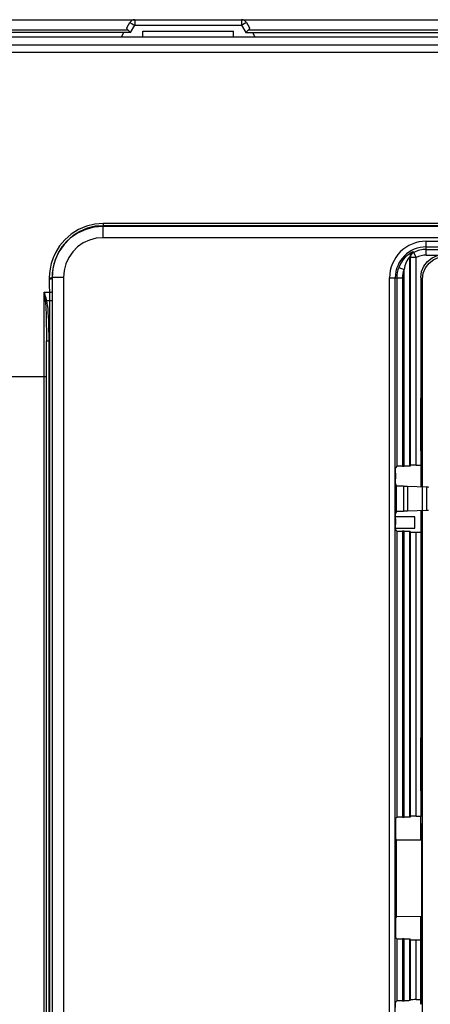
# Model space of a CAD drawing. Extents: x 27 to 410, y 32 to 287.
# Tile 11 of 30: x 79 to 92, y 212 to 243. Entities that reach past the tile are written whole.
import ezdxf

# ---------------------------------------------------------------- set-up
doc = ezdxf.new("R2010")
doc.units = 0
doc.header["$LTSCALE"] = 23.1
doc.layers.get('0').update_dxf_attribs({"linetype": 'CONTINUOUS'})

msp = doc.modelspace()

# ---------------------------------------------------------------- linework, layer by layer
at = {"color": 7, "linetype": 'CONTINUOUS'}
for p, q in [((63.257, 242.561), (105.737, 242.561)), ((82.829, 242.561), (82.829, 242.387)), ((86.165, 242.561), (86.165, 242.387)), ((62.243, 242.242), (82.611, 242.242)), ((82.591, 242.326), (82.676, 242.473)), ((82.696, 242.156), (82.829, 242.387)), ((82.829, 242.387), (86.165, 242.387)), ((86.165, 242.387), (86.298, 242.156)), ((86.318, 242.473), (86.403, 242.326)), ((86.383, 242.242), (106.752, 242.242)), ((55.823, 242.03), (113.171, 242.03)), ((58.487, 242.021), (110.507, 242.021)), ((82.696, 242.156), (62.197, 242.156)), ((82.42, 242.03), (82.493, 242.156)), ((83.078, 242.03), (83.081, 242.207)), ((83.081, 242.207), (85.913, 242.207)), ((85.916, 242.03), (85.913, 242.207)), ((86.298, 242.156), (106.797, 242.156)), ((86.501, 242.156), (86.574, 242.03)), ((110.25, 241.764), (58.744, 241.764)), ((110.25, 241.537), (58.744, 241.537)), ((81.842, 236.187), (81.842, 236.122)), ((110.627, 236.187), (81.842, 236.187)), ((81.842, 236.101), (81.842, 236.122)), ((110.627, 236.122), (81.842, 236.122)), ((81.842, 235.747), (81.842, 236.101)), ((112.306, 236.101), (81.842, 236.101)), ((112.306, 235.747), (81.842, 235.747)), ((91.931, 235.201), (91.931, 235.637)), ((91.931, 235.637), (112.286, 235.637)), ((91.931, 235.46), (112.286, 235.46)), ((91.538, 235.286), (91.507, 235.302)), ((91.616, 235.128), (91.538, 235.286)), ((91.931, 235.378), (96.548, 235.378)), ((91.931, 235.201), (92.361, 235.201)), ((91.412, 228.606), (91.412, 235.145)), ((91.439, 228.634), (91.439, 235.128)), ((91.616, 235.128), (91.439, 235.128)), ((91.616, 228.637), (91.616, 235.128)), ((91.069, 234.818), (91.235, 234.755)), ((91.235, 228.603), (91.235, 234.755)), ((80.161, 234.491), (80.161, 234.457)), ((80.249, 234.507), (80.249, 234.472)), ((80.249, 234.506), (80.249, 234.506)), ((80.603, 234.506), (80.249, 234.506)), ((80.603, 234.506), (80.603, 163.426)), ((90.784, 203.253), (90.784, 234.49)), ((90.784, 234.49), (91.186, 234.49)), ((90.961, 203.253), (90.961, 234.49)), ((91.009, 234.49), (91.009, 228.6)), ((91.186, 234.49), (91.186, 228.603)), ((91.755, 234.507), (91.755, 227.962)), ((91.755, 234.507), (91.811, 234.451)), ((91.811, 204.12), (91.811, 234.451)), ((80.001, 192.293), (80.001, 234.041)), ((80.001, 234.041), (80.166, 234.041)), ((80.036, 233.77), (80.071, 233.778)), ((80.071, 233.778), (80.169, 233.778)), ((80.169, 233.778), (80.169, 192.293)), ((80.169, 233.778), (80.256, 233.778)), ((80.256, 233.778), (80.256, 192.293)), ((80.072, 192.293), (80.072, 232.527)), ((80.072, 232.527), (80.143, 232.527)), ((80.143, 232.527), (80.143, 192.293)), ((58.236, 231.41), (80.072, 231.41)), ((91.76, 229.079), (91.76, 230.733)), ((91.76, 230.733), (91.776, 230.731)), ((91.776, 229.079), (91.776, 230.732)), ((91.776, 229.08), (91.76, 229.079)), ((90.973, 228.39), (90.973, 228.211)), ((91.009, 228.6), (90.976, 228.567)), ((91.186, 228.603), (91.235, 228.603)), ((91.439, 228.634), (91.412, 228.606)), ((91.616, 228.637), (91.755, 228.637)), ((90.976, 228.034), (91.004, 227.978)), ((91.004, 227.196), (91.004, 227.978)), ((91.221, 227.978), (91.004, 227.978)), ((91.221, 227.978), (91.221, 227.196)), ((91.346, 227.976), (91.346, 227.198)), ((91.346, 227.976), (91.95, 227.955)), ((91.95, 227.219), (91.95, 227.955)), ((91.004, 227.196), (90.976, 227.14)), ((91.004, 227.196), (91.221, 227.196)), ((91.95, 227.219), (91.346, 227.198)), ((91.755, 227.212), (91.755, 217.656)), ((91.577, 227.021), (90.973, 227.021)), ((90.973, 226.963), (90.973, 226.784)), ((91.577, 226.667), (91.577, 227.021)), ((90.974, 226.667), (91.577, 226.667)), ((90.976, 226.607), (91.009, 226.574)), ((91.009, 226.574), (91.009, 217.626)), ((91.186, 226.571), (91.186, 217.629)), ((91.235, 226.571), (91.186, 226.571)), ((91.235, 217.629), (91.235, 226.571)), ((91.412, 217.632), (91.412, 226.568)), ((91.439, 226.54), (91.412, 226.568)), ((91.439, 217.66), (91.439, 226.54)), ((91.616, 217.663), (91.616, 226.537)), ((91.616, 226.537), (91.755, 226.537)), ((91.76, 218.459), (91.76, 220.113)), ((91.76, 220.113), (91.776, 220.111)), ((91.776, 218.459), (91.776, 220.112)), ((91.776, 218.46), (91.76, 218.459)), ((91.009, 217.626), (90.982, 217.599)), ((91.186, 217.629), (91.235, 217.629)), ((91.439, 217.66), (91.412, 217.632)), ((91.616, 217.663), (91.755, 217.663)), ((91.765, 217.656), (91.755, 217.656)), ((91.76, 217.451), (91.76, 217.651)), ((91.765, 217.647), (91.76, 217.651)), ((91.765, 217.179), (91.765, 217.656)), ((90.979, 217.138), (90.979, 217.422)), ((91.765, 217.456), (91.754, 217.445)), ((91.754, 217.445), (91.765, 217.455)), ((91.754, 217.445), (91.754, 216.921)), ((91.762, 217.437), (91.754, 217.445)), ((91.762, 217.437), (91.765, 217.439)), ((91.762, 217.437), (91.762, 216.921)), ((91.782, 217.162), (91.765, 217.179)), ((91.782, 217.162), (91.782, 214.33)), ((91.001, 216.924), (90.982, 216.961)), ((91.001, 214.532), (91.001, 216.924)), ((91.001, 216.924), (91.782, 216.921)), ((91.001, 214.532), (90.982, 214.495)), ((91.001, 214.532), (91.782, 214.535)), ((91.754, 214.535), (91.754, 214.046)), ((91.762, 214.535), (91.762, 214.055)), ((90.979, 214.034), (90.979, 214.318)), ((91.782, 214.33), (91.765, 214.312)), ((91.765, 214.045), (91.765, 214.312)), ((91.754, 214.046), (91.762, 214.055)), ((91.754, 214.046), (91.778, 214.023)), ((91.754, 214.046), (91.798, 214.003)), ((91.76, 211.787), (91.76, 214.04)), ((91.762, 214.055), (91.765, 214.052)), ((91.78, 214.03), (91.765, 214.045)), ((91.765, 214.045), (91.795, 214.045)), ((91.778, 214.023), (91.798, 214.002)), ((91.798, 214.012), (91.78, 214.03)), ((91.795, 214.045), (91.795, 214.045)), ((90.982, 213.857), (91.009, 213.83)), ((91.009, 213.83), (91.009, 211.891)), ((91.186, 213.827), (91.186, 211.894)), ((91.235, 213.827), (91.186, 213.827)), ((91.235, 211.894), (91.235, 213.827)), ((91.412, 211.897), (91.412, 213.824)), ((91.439, 213.796), (91.412, 213.824)), ((91.439, 211.925), (91.439, 213.796)), ((91.616, 211.928), (91.616, 213.793)), ((91.616, 213.793), (91.76, 213.793)), ((91.801, 212.117), (91.801, 213.71)), ((91.009, 211.891), (90.976, 211.858)), ((91.186, 211.894), (91.235, 211.894)), ((91.439, 211.925), (91.412, 211.897)), ((91.616, 211.928), (91.76, 211.928)), ((91.775, 211.802), (91.755, 211.782)), ((91.798, 211.825), (91.775, 211.802)), ((91.795, 211.782), (91.795, 211.782))]:
    msp.add_line(p, q, dxfattribs=at)
for points in [[(82.611, 242.242), (82.59, 242.266), (82.582, 242.295), (82.591, 242.326)], [(82.696, 242.156), (82.665, 242.19), (82.637, 242.219), (82.611, 242.242)], [(82.676, 242.473), (82.684, 242.469), (82.706, 242.457), (82.739, 242.438), (82.782, 242.414), (82.829, 242.387)], [(86.318, 242.473), (86.31, 242.469), (86.289, 242.457), (86.255, 242.438), (86.212, 242.414), (86.165, 242.387)], [(86.383, 242.242), (86.357, 242.219), (86.329, 242.19), (86.298, 242.156)], [(86.403, 242.326), (86.412, 242.295), (86.404, 242.266), (86.383, 242.242)], [(81.842, 236.187), (81.578, 236.166), (81.32, 236.103), (81.072, 235.998), (80.844, 235.855), (80.646, 235.682), (80.485, 235.491), (80.364, 235.299), (80.278, 235.113), (80.22, 234.938), (80.185, 234.776), (80.166, 234.627), (80.161, 234.491)], [(81.842, 236.122), (81.592, 236.102), (81.347, 236.042), (81.112, 235.942), (80.897, 235.806), (80.709, 235.641), (80.556, 235.459), (80.442, 235.276), (80.361, 235.099), (80.306, 234.933), (80.272, 234.778), (80.254, 234.636), (80.249, 234.507)], [(81.842, 236.101), (81.566, 236.076), (81.298, 236.005), (81.046, 235.887), (80.818, 235.728), (80.622, 235.531), (80.463, 235.304), (80.345, 235.052), (80.273, 234.783), (80.249, 234.506)], [(81.842, 235.747), (81.627, 235.728), (81.419, 235.672), (81.223, 235.581), (81.046, 235.457), (80.893, 235.304), (80.769, 235.127), (80.678, 234.931), (80.622, 234.722), (80.603, 234.506)], [(91.507, 235.302), (91.497, 235.298), (91.469, 235.284), (91.424, 235.257), (91.361, 235.212), (91.286, 235.148), (91.207, 235.061), (91.133, 234.951), (91.069, 234.818)], [(91.507, 235.302), (91.456, 235.262), (91.423, 235.208), (91.412, 235.145)], [(91.439, 235.128), (91.441, 235.151), (91.446, 235.175), (91.455, 235.201), (91.469, 235.226), (91.488, 235.25), (91.512, 235.27), (91.538, 235.286)], [(91.755, 234.507), (91.779, 234.69), (91.85, 234.86), (91.963, 235.007), (92.109, 235.12), (92.28, 235.19), (92.463, 235.214)], [(91.811, 234.451), (91.835, 234.635), (91.906, 234.805), (92.018, 234.951), (92.164, 235.064), (92.335, 235.135), (92.519, 235.159)], [(91.412, 235.145), (91.408, 235.142), (91.396, 235.131), (91.378, 235.109), (91.353, 235.074), (91.322, 235.021), (91.29, 234.951), (91.26, 234.862), (91.235, 234.755)], [(91.439, 235.128), (91.43, 235.133), (91.421, 235.139), (91.412, 235.145)], [(80.161, 234.491), (80.194, 234.492), (80.223, 234.496), (80.242, 234.501)], [(80.161, 234.457), (80.194, 234.458), (80.223, 234.461), (80.242, 234.466), (80.249, 234.472)], [(80.161, 234.457), (80.162, 234.254), (80.166, 234.041)], [(80.249, 234.472), (80.25, 234.268), (80.253, 234.055)], [(80.001, 234.041), (80.014, 233.947), (80.025, 233.857), (80.036, 233.77)], [(80.001, 234.041), (80.026, 233.95), (80.05, 233.863), (80.071, 233.778)], [(80.166, 234.041), (80.196, 234.043), (80.223, 234.046), (80.243, 234.05), (80.253, 234.055)], [(80.166, 234.041), (80.167, 233.989), (80.168, 233.936), (80.169, 233.884), (80.169, 233.831), (80.169, 233.778)], [(80.253, 234.055), (80.254, 233.999), (80.255, 233.944), (80.256, 233.889), (80.256, 233.834), (80.256, 233.778)], [(80.036, 233.77), (80.044, 233.686), (80.051, 233.598), (80.056, 233.504), (80.061, 233.4), (80.064, 233.285), (80.067, 233.157), (80.069, 233.017), (80.071, 232.865), (80.072, 232.702), (80.072, 232.527)], [(80.071, 233.778), (80.088, 233.693), (80.101, 233.604), (80.111, 233.509), (80.12, 233.404), (80.127, 233.288), (80.133, 233.159), (80.138, 233.018), (80.141, 232.866), (80.142, 232.703), (80.143, 232.527)], [(90.973, 228.39), (90.973, 228.444), (90.974, 228.493), (90.974, 228.532), (90.975, 228.557), (90.976, 228.567)], [(91.186, 228.603), (91.132, 228.602), (91.083, 228.602), (91.044, 228.601), (91.018, 228.601), (91.009, 228.6)], [(91.412, 228.606), (91.402, 228.605), (91.377, 228.604), (91.338, 228.603), (91.289, 228.603), (91.235, 228.603)], [(91.616, 228.637), (91.562, 228.636), (91.513, 228.636), (91.474, 228.635), (91.449, 228.634), (91.439, 228.634)], [(90.976, 228.034), (90.975, 228.044), (90.974, 228.07), (90.974, 228.109), (90.973, 228.157), (90.973, 228.211)], [(91.221, 227.978), (91.266, 227.978), (91.309, 227.977), (91.346, 227.976)], [(91.95, 227.955), (91.978, 227.954), (91.996, 227.952), (92.002, 227.951)], [(91.346, 227.198), (91.309, 227.197), (91.266, 227.196), (91.221, 227.196)], [(92.002, 227.223), (91.996, 227.222), (91.978, 227.22), (91.95, 227.219)], [(90.973, 226.963), (90.973, 227.017), (90.974, 227.065), (90.974, 227.104), (90.975, 227.13), (90.976, 227.14)], [(90.976, 226.607), (90.975, 226.617), (90.974, 226.642), (90.974, 226.681), (90.973, 226.73), (90.973, 226.784)], [(91.009, 226.574), (91.018, 226.573), (91.044, 226.573), (91.083, 226.572), (91.132, 226.571), (91.186, 226.571)], [(91.235, 226.571), (91.289, 226.571), (91.338, 226.571), (91.377, 226.57), (91.402, 226.569), (91.412, 226.568)], [(91.439, 226.54), (91.449, 226.539), (91.474, 226.539), (91.513, 226.538), (91.562, 226.537), (91.616, 226.537)], [(91.186, 217.629), (91.132, 217.628), (91.083, 217.628), (91.044, 217.627), (91.018, 217.627), (91.009, 217.626)], [(91.412, 217.632), (91.402, 217.631), (91.377, 217.63), (91.338, 217.629), (91.289, 217.629), (91.235, 217.629)], [(91.616, 217.663), (91.562, 217.662), (91.513, 217.662), (91.474, 217.661), (91.449, 217.66), (91.439, 217.66)], [(90.979, 217.422), (90.979, 217.476), (90.98, 217.525), (90.981, 217.564), (90.981, 217.589), (90.982, 217.599)], [(90.982, 216.961), (90.981, 216.971), (90.981, 216.997), (90.98, 217.036), (90.979, 217.084), (90.979, 217.138)], [(90.979, 214.318), (90.979, 214.372), (90.98, 214.42), (90.981, 214.459), (90.981, 214.485), (90.982, 214.495)], [(90.982, 213.857), (90.981, 213.866), (90.981, 213.892), (90.98, 213.931), (90.979, 213.98), (90.979, 214.034)], [(91.799, 213.981), (91.797, 214.029), (91.795, 214.045)], [(91.801, 213.71), (91.801, 213.813), (91.8, 213.906), (91.799, 213.981)], [(91.009, 213.83), (91.018, 213.829), (91.044, 213.829), (91.083, 213.828), (91.132, 213.827), (91.186, 213.827)], [(91.235, 213.827), (91.289, 213.827), (91.338, 213.827), (91.377, 213.826), (91.402, 213.825), (91.412, 213.824)], [(91.439, 213.796), (91.449, 213.795), (91.474, 213.795), (91.513, 213.794), (91.562, 213.793), (91.616, 213.793)], [(91.799, 211.846), (91.8, 211.92), (91.801, 212.013), (91.801, 212.117)], [(90.973, 211.681), (90.973, 211.735), (90.974, 211.784), (90.974, 211.823), (90.975, 211.848), (90.976, 211.858)], [(91.186, 211.894), (91.132, 211.894), (91.083, 211.893), (91.044, 211.893), (91.018, 211.892), (91.009, 211.891)], [(91.412, 211.897), (91.402, 211.896), (91.377, 211.895), (91.338, 211.894), (91.289, 211.894), (91.235, 211.894)], [(91.616, 211.928), (91.562, 211.928), (91.513, 211.927), (91.474, 211.927), (91.449, 211.926), (91.439, 211.925)], [(91.795, 211.782), (91.797, 211.799), (91.799, 211.846)]]:
    msp.add_lwpolyline(points, dxfattribs=at)
for centre, radius, start, end in [((82.829, 242.384), 0.177, 90, 150), ((86.165, 242.384), 0.177, 30, 90), ((91.931, 234.49), 1.147, 90, 180), ((91.931, 234.49), 0.97, 90, 180), ((91.931, 234.49), 0.888, 90, 116.2579), ((91.931, 234.49), 0.711, 90, 116.2579), ((91.931, 234.49), 0.922, 159.1898, 180), ((91.931, 234.49), 0.745, 159.1898, 180)]:
    msp.add_arc(centre, radius, start, end, dxfattribs=at)

doc.saveas('drawing.dxf')
